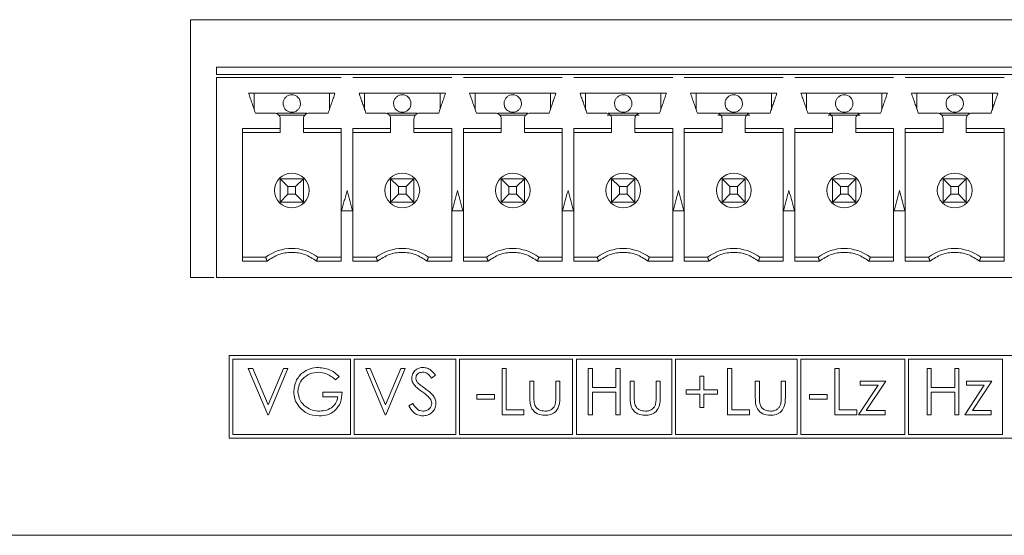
# Model space of a CAD drawing. Header units: inches. Extents: x 0.2 to 16.3, y 0.2 to 11.5.
# Tile 58 of 71: x 7.7 to 9, y 9.3 to 10. Entities that reach past the tile are written whole.
import ezdxf

# ---------------------------------------------------------------- set-up
doc = ezdxf.new("R2010")
doc.units = ezdxf.units.IN
doc.header["$MEASUREMENT"] = 0

msp = doc.modelspace()

# ---------------------------------------------------------------- linework, layer by layer
at = {"color": 7, "linetype": 'Continuous', "lineweight": 15}
for p, q in [((7.8977, 9.9768), (10.1227, 9.9768)), ((7.8977, 9.6268), (7.8977, 9.9768)), ((7.9329, 9.9024), (7.9329, 9.9122)), ((10.0877, 9.9122), (7.9329, 9.9122)), ((7.9841, 9.8551), (7.9841, 9.8768)), ((8.0865, 9.8768), (8.0865, 9.8551)), ((8.1341, 9.8551), (8.1341, 9.8768)), ((8.2365, 9.8768), (8.2365, 9.8551)), ((8.2841, 9.8551), (8.2841, 9.8768)), ((8.3865, 9.8768), (8.3865, 9.8551)), ((8.4341, 9.8551), (8.4341, 9.8768)), ((8.5365, 9.8768), (8.5365, 9.8551)), ((8.5841, 9.8551), (8.5841, 9.8768)), ((8.6865, 9.8768), (8.6865, 9.8551)), ((8.7341, 9.8551), (8.7341, 9.8768)), ((8.8365, 9.8768), (8.8365, 9.8551)), ((8.8841, 9.8551), (8.8841, 9.8768)), ((8.9865, 9.8768), (8.9865, 9.8551)), ((8.015, 9.85), (8.0556, 9.85)), ((8.053, 9.8472), (8.0175, 9.8472)), ((8.165, 9.85), (8.2056, 9.85)), ((8.203, 9.8472), (8.1675, 9.8472)), ((8.315, 9.85), (8.3556, 9.85)), ((8.353, 9.8472), (8.3175, 9.8472)), ((8.507, 9.8472), (8.4635, 9.8472)), ((8.465, 9.85), (8.5056, 9.85)), ((8.657, 9.8472), (8.6135, 9.8472)), ((8.615, 9.85), (8.6556, 9.85)), ((8.807, 9.8472), (8.7635, 9.8472)), ((8.765, 9.85), (8.8056, 9.85)), ((8.915, 9.85), (8.9556, 9.85)), ((8.953, 9.8472), (8.9175, 9.8472)), ((8.0195, 9.8236), (7.9682, 9.8236)), ((8.051, 9.8236), (8.1024, 9.8236)), ((8.1695, 9.8236), (8.1182, 9.8236)), ((8.201, 9.8236), (8.2524, 9.8236)), ((8.3195, 9.8236), (8.2682, 9.8236)), ((8.351, 9.8236), (8.4024, 9.8236)), ((8.4695, 9.8236), (8.4182, 9.8236)), ((8.501, 9.8236), (8.5524, 9.8236)), ((8.6195, 9.8236), (8.5682, 9.8236)), ((8.651, 9.8236), (8.7024, 9.8236)), ((8.7695, 9.8236), (8.7182, 9.8236)), ((8.801, 9.8236), (8.8524, 9.8236)), ((8.9195, 9.8236), (8.8682, 9.8236)), ((8.951, 9.8236), (9.0024, 9.8236)), ((8.0301, 9.7501), (8.0195, 9.7606)), ((8.0195, 9.7291), (8.0195, 9.7606)), ((8.0195, 9.7606), (8.051, 9.7606)), ((8.051, 9.7606), (8.0405, 9.7501)), ((8.051, 9.7606), (8.051, 9.7291)), ((8.1801, 9.7501), (8.1695, 9.7606)), ((8.1695, 9.7606), (8.201, 9.7606)), ((8.1695, 9.7291), (8.1695, 9.7606)), ((8.201, 9.7606), (8.1905, 9.7501)), ((8.201, 9.7606), (8.201, 9.7291)), ((8.3195, 9.7606), (8.3301, 9.7501)), ((8.3195, 9.7291), (8.3195, 9.7606)), ((8.3195, 9.7606), (8.351, 9.7606)), ((8.351, 9.7606), (8.3405, 9.7501)), ((8.351, 9.7606), (8.351, 9.7291)), ((8.4695, 9.7606), (8.4801, 9.7501)), ((8.4695, 9.7291), (8.4695, 9.7606)), ((8.4695, 9.7606), (8.501, 9.7606)), ((8.4905, 9.7501), (8.501, 9.7606)), ((8.501, 9.7606), (8.501, 9.7291)), ((8.6195, 9.7606), (8.6301, 9.7501)), ((8.6195, 9.7291), (8.6195, 9.7606)), ((8.6195, 9.7606), (8.651, 9.7606)), ((8.651, 9.7606), (8.6405, 9.7501)), ((8.651, 9.7606), (8.651, 9.7291)), ((8.7695, 9.7606), (8.7801, 9.7501)), ((8.7695, 9.7606), (8.801, 9.7606)), ((8.7695, 9.7291), (8.7695, 9.7606)), ((8.7905, 9.7501), (8.801, 9.7606)), ((8.801, 9.7606), (8.801, 9.7291)), ((8.9301, 9.7501), (8.9195, 9.7606)), ((8.9195, 9.7606), (8.951, 9.7606)), ((8.9195, 9.7291), (8.9195, 9.7606)), ((8.951, 9.7606), (8.9405, 9.7501)), ((8.951, 9.7606), (8.951, 9.7291)), ((8.0301, 9.7501), (8.0301, 9.7397)), ((8.0405, 9.7501), (8.0301, 9.7501)), ((8.0405, 9.7397), (8.0405, 9.7501)), ((8.1801, 9.7501), (8.1801, 9.7397)), ((8.1905, 9.7501), (8.1801, 9.7501)), ((8.1905, 9.7397), (8.1905, 9.7501)), ((8.3301, 9.7501), (8.3301, 9.7397)), ((8.3405, 9.7501), (8.3301, 9.7501)), ((8.3405, 9.7397), (8.3405, 9.7501)), ((8.4801, 9.7501), (8.4801, 9.7397)), ((8.4905, 9.7501), (8.4801, 9.7501)), ((8.4905, 9.7397), (8.4905, 9.7501)), ((8.6301, 9.7501), (8.6301, 9.7397)), ((8.6405, 9.7501), (8.6301, 9.7501)), ((8.6405, 9.7397), (8.6405, 9.7501)), ((8.7905, 9.7501), (8.7801, 9.7501)), ((8.7801, 9.7501), (8.7801, 9.7397)), ((8.7905, 9.7397), (8.7905, 9.7501)), ((8.9301, 9.7501), (8.9301, 9.7397)), ((8.9405, 9.7501), (8.9301, 9.7501)), ((8.9405, 9.7397), (8.9405, 9.7501)), ((8.0195, 9.7291), (8.0301, 9.7397)), ((8.0301, 9.7397), (8.0405, 9.7397)), ((8.051, 9.7291), (8.0405, 9.7397)), ((8.1695, 9.7291), (8.1801, 9.7397)), ((8.1801, 9.7397), (8.1905, 9.7397)), ((8.201, 9.7291), (8.1905, 9.7397)), ((8.3301, 9.7397), (8.3195, 9.7291)), ((8.3301, 9.7397), (8.3405, 9.7397)), ((8.351, 9.7291), (8.3405, 9.7397)), ((8.4695, 9.7291), (8.4801, 9.7397)), ((8.4801, 9.7397), (8.4905, 9.7397)), ((8.4905, 9.7397), (8.501, 9.7291)), ((8.6301, 9.7397), (8.6195, 9.7291)), ((8.6301, 9.7397), (8.6405, 9.7397)), ((8.651, 9.7291), (8.6405, 9.7397)), ((8.7695, 9.7291), (8.7801, 9.7397)), ((8.7801, 9.7397), (8.7905, 9.7397)), ((8.7905, 9.7397), (8.801, 9.7291)), ((8.9195, 9.7291), (8.9301, 9.7397)), ((8.9301, 9.7397), (8.9405, 9.7397)), ((8.951, 9.7291), (8.9405, 9.7397)), ((8.051, 9.7291), (8.0195, 9.7291)), ((8.201, 9.7291), (8.1695, 9.7291)), ((8.351, 9.7291), (8.3195, 9.7291)), ((8.501, 9.7291), (8.4695, 9.7291)), ((8.651, 9.7291), (8.6195, 9.7291)), ((8.801, 9.7291), (8.7695, 9.7291)), ((8.951, 9.7291), (8.9195, 9.7291)), ((7.9999, 9.6543), (7.9682, 9.6543)), ((8.0707, 9.6543), (8.1024, 9.6543)), ((8.1499, 9.6543), (8.1182, 9.6543)), ((8.2207, 9.6543), (8.2524, 9.6543)), ((8.2999, 9.6543), (8.2682, 9.6543)), ((8.3707, 9.6543), (8.4024, 9.6543)), ((8.4499, 9.6543), (8.4182, 9.6543)), ((8.5207, 9.6543), (8.5524, 9.6543)), ((8.5999, 9.6543), (8.5682, 9.6543)), ((8.6707, 9.6543), (8.7024, 9.6543)), ((8.7499, 9.6543), (8.7182, 9.6543)), ((8.8207, 9.6543), (8.8524, 9.6543)), ((8.8999, 9.6543), (8.8682, 9.6543)), ((8.9707, 9.6543), (9.0024, 9.6543)), ((7.9296, 9.6268), (7.8977, 9.6268)), ((10.0942, 9.521), (7.9503, 9.521)), ((7.9503, 9.521), (7.9503, 9.4087)), ((7.9553, 9.516), (7.9553, 9.4137)), ((8.115, 9.516), (7.9553, 9.516)), ((8.115, 9.4137), (8.115, 9.516)), ((8.12, 9.516), (8.12, 9.4137)), ((8.2581, 9.516), (8.12, 9.516)), ((8.2581, 9.4137), (8.2581, 9.516)), ((8.2631, 9.516), (8.2631, 9.4137)), ((8.4166, 9.516), (8.2631, 9.516)), ((8.4166, 9.4137), (8.4166, 9.516)), ((8.4216, 9.516), (8.4216, 9.4137)), ((8.5512, 9.516), (8.4216, 9.516)), ((8.5512, 9.4137), (8.5512, 9.516)), ((8.5562, 9.516), (8.5562, 9.4137)), ((8.7214, 9.516), (8.5562, 9.516)), ((8.7214, 9.4137), (8.7214, 9.516)), ((8.7264, 9.516), (8.7264, 9.4137)), ((8.8675, 9.516), (8.7264, 9.516)), ((8.8675, 9.4137), (8.8675, 9.516)), ((9.0004, 9.516), (8.8725, 9.516)), ((8.8725, 9.516), (8.8725, 9.4137)), ((9.0004, 9.4137), (9.0004, 9.516)), ((7.9762, 9.503), (7.9822, 9.503)), ((8.0027, 9.4405), (7.9762, 9.503)), ((7.9822, 9.503), (8.0031, 9.4538)), ((8.0031, 9.4538), (8.0239, 9.503)), ((8.0299, 9.503), (8.0035, 9.4405)), ((8.0239, 9.503), (8.0299, 9.503)), ((8.0996, 9.4924), (8.0948, 9.4878)), ((8.1357, 9.503), (8.1417, 9.503)), ((8.1621, 9.4405), (8.1357, 9.503)), ((8.1417, 9.503), (8.1625, 9.4538)), ((8.1625, 9.4538), (8.1833, 9.503)), ((8.1893, 9.503), (8.1629, 9.4405)), ((8.1833, 9.503), (8.1893, 9.503)), ((8.2302, 9.4941), (8.2251, 9.4902)), ((8.3208, 9.503), (8.3264, 9.503)), ((8.3208, 9.4405), (8.3208, 9.503)), ((8.3264, 9.503), (8.3264, 9.447)), ((8.4377, 9.503), (8.4434, 9.503)), ((8.4377, 9.4405), (8.4377, 9.503)), ((8.4434, 9.503), (8.4434, 9.4774)), ((8.4754, 9.503), (8.481, 9.503)), ((8.4754, 9.4774), (8.4754, 9.503)), ((8.481, 9.503), (8.481, 9.4405)), ((8.5892, 9.4926), (8.5948, 9.4926)), ((8.5892, 9.4742), (8.5892, 9.4926)), ((8.5948, 9.4926), (8.5948, 9.4742)), ((8.6268, 9.503), (8.6325, 9.503)), ((8.6268, 9.4405), (8.6268, 9.503)), ((8.6325, 9.503), (8.6325, 9.447)), ((8.7727, 9.503), (8.7783, 9.503)), ((8.7727, 9.4405), (8.7727, 9.503)), ((8.7783, 9.503), (8.7783, 9.447)), ((8.8977, 9.4405), (8.8977, 9.503)), ((8.8977, 9.503), (8.9033, 9.503)), ((8.9033, 9.503), (8.9033, 9.4774)), ((8.9353, 9.503), (8.941, 9.503)), ((8.9353, 9.4774), (8.9353, 9.503)), ((8.941, 9.503), (8.941, 9.4405)), ((8.3584, 9.4862), (8.364, 9.4862)), ((8.3584, 9.4644), (8.3584, 9.4862)), ((8.364, 9.4862), (8.364, 9.465)), ((8.3937, 9.4862), (8.3993, 9.4862)), ((8.3937, 9.465), (8.3937, 9.4862)), ((8.3993, 9.4862), (8.3993, 9.464)), ((8.4946, 9.4862), (8.5002, 9.4862)), ((8.4946, 9.4644), (8.4946, 9.4862)), ((8.5002, 9.4862), (8.5002, 9.465)), ((8.5299, 9.4862), (8.5355, 9.4862)), ((8.5299, 9.465), (8.5299, 9.4862)), ((8.5355, 9.4862), (8.5355, 9.464)), ((8.6645, 9.4862), (8.6701, 9.4862)), ((8.6645, 9.4644), (8.6645, 9.4862)), ((8.6701, 9.4862), (8.6701, 9.465)), ((8.6998, 9.4862), (8.7054, 9.4862)), ((8.6998, 9.465), (8.6998, 9.4862)), ((8.7054, 9.4862), (8.7054, 9.464)), ((8.8047, 9.4405), (8.8313, 9.4806)), ((8.8071, 9.4862), (8.8416, 9.4862)), ((8.8071, 9.4806), (8.8071, 9.4862)), ((8.8313, 9.4806), (8.8071, 9.4806)), ((8.8416, 9.4862), (8.815, 9.4462)), ((8.949, 9.4405), (8.9755, 9.4806)), ((8.9514, 9.4806), (8.9514, 9.4862)), ((8.9514, 9.4862), (8.9858, 9.4862)), ((8.9755, 9.4806), (8.9514, 9.4806)), ((8.9858, 9.4862), (8.9593, 9.4462)), ((8.0772, 9.471), (8.1036, 9.471)), ((8.0772, 9.4646), (8.0772, 9.471)), ((8.2863, 9.4678), (8.3103, 9.4678)), ((8.2863, 9.4614), (8.2863, 9.4678)), ((8.3103, 9.4678), (8.3103, 9.4614)), ((8.4434, 9.4774), (8.4754, 9.4774)), ((8.4434, 9.471), (8.4434, 9.4405)), ((8.4754, 9.471), (8.4434, 9.471)), ((8.4754, 9.4405), (8.4754, 9.471)), ((8.5708, 9.4742), (8.5892, 9.4742)), ((8.5708, 9.4686), (8.5708, 9.4742)), ((8.5892, 9.4686), (8.5708, 9.4686)), ((8.5892, 9.4502), (8.5892, 9.4686)), ((8.5948, 9.4742), (8.6132, 9.4742)), ((8.5948, 9.4686), (8.5948, 9.4502)), ((8.6132, 9.4686), (8.5948, 9.4686)), ((8.6132, 9.4742), (8.6132, 9.4686)), ((8.7382, 9.4678), (8.7623, 9.4678)), ((8.7382, 9.4614), (8.7382, 9.4678)), ((8.7623, 9.4678), (8.7623, 9.4614)), ((8.9033, 9.4774), (8.9353, 9.4774)), ((8.9033, 9.471), (8.9033, 9.4405)), ((8.9353, 9.471), (8.9033, 9.471)), ((8.9353, 9.4405), (8.9353, 9.471)), ((8.098, 9.4646), (8.0772, 9.4646)), ((8.1942, 9.4526), (8.1994, 9.4558)), ((8.3103, 9.4614), (8.2863, 9.4614)), ((8.7623, 9.4614), (8.7382, 9.4614)), ((8.0035, 9.4405), (8.0027, 9.4405)), ((8.1629, 9.4405), (8.1621, 9.4405)), ((8.3504, 9.4405), (8.3208, 9.4405)), ((8.3264, 9.447), (8.3504, 9.447)), ((8.3504, 9.447), (8.3504, 9.4405)), ((8.4434, 9.4405), (8.4377, 9.4405)), ((8.481, 9.4405), (8.4754, 9.4405)), ((8.5948, 9.4502), (8.5892, 9.4502)), ((8.6565, 9.4405), (8.6268, 9.4405)), ((8.6325, 9.447), (8.6565, 9.447)), ((8.6565, 9.447), (8.6565, 9.4405)), ((8.8023, 9.4405), (8.7727, 9.4405)), ((8.7783, 9.447), (8.8023, 9.447)), ((8.8023, 9.447), (8.8023, 9.4405)), ((8.8408, 9.4405), (8.8047, 9.4405)), ((8.815, 9.4462), (8.8408, 9.4462)), ((8.8408, 9.4462), (8.8408, 9.4405)), ((8.9033, 9.4405), (8.8977, 9.4405)), ((8.941, 9.4405), (8.9353, 9.4405)), ((8.985, 9.4405), (8.949, 9.4405)), ((8.9593, 9.4462), (8.985, 9.4462)), ((8.985, 9.4462), (8.985, 9.4405)), ((7.9553, 9.4137), (8.115, 9.4137)), ((8.12, 9.4137), (8.2581, 9.4137)), ((8.2631, 9.4137), (8.4166, 9.4137)), ((8.4216, 9.4137), (8.5512, 9.4137)), ((8.5562, 9.4137), (8.7214, 9.4137)), ((8.7264, 9.4137), (8.8675, 9.4137)), ((8.8725, 9.4137), (9.0004, 9.4137)), ((7.9503, 9.4087), (10.0942, 9.4087)), ((7.6477, 9.2768), (10.3927, 9.2768))]:
    msp.add_line(p, q, dxfattribs=at)
for centre, radius, start, end in [((8.0353, 9.863), 0.0118, 0, 90), ((8.1853, 9.863), 0.0118, 0, 90), ((8.3353, 9.863), 0.0118, 0, 90), ((8.4853, 9.863), 0.0118, 0, 90), ((8.6353, 9.863), 0.0118, 0, 90), ((8.7853, 9.863), 0.0118, 0, 90), ((8.9353, 9.863), 0.0118, 0, 90), ((8.0353, 9.7449), 0.0236, 360, 180), ((8.1853, 9.7449), 0.0236, 360, 180), ((8.3353, 9.7449), 0.0236, 360, 180), ((8.4853, 9.7449), 0.0236, 360, 180), ((8.6353, 9.7449), 0.0236, 360, 180), ((8.7853, 9.7449), 0.0236, 360, 180), ((8.9353, 9.7449), 0.0236, 360, 180), ((8.0353, 9.7449), 0.0236, 180, 360), ((8.1853, 9.7449), 0.0236, 180, 360), ((8.3353, 9.7449), 0.0236, 180, 360), ((8.4853, 9.7449), 0.0236, 180, 360), ((8.6353, 9.7449), 0.0236, 180, 360), ((8.7853, 9.7449), 0.0236, 180, 360), ((8.9353, 9.7449), 0.0236, 180, 360), ((8.0353, 9.6071), 0.0591, 53.1301, 126.8699), ((8.1853, 9.6071), 0.0591, 53.1301, 126.8699), ((8.3353, 9.6071), 0.0591, 53.1301, 126.8699), ((8.4853, 9.6071), 0.0591, 53.1301, 126.8699), ((8.6353, 9.6071), 0.0591, 53.1301, 126.8699), ((8.7853, 9.6071), 0.0591, 53.1301, 126.8699), ((8.9353, 9.6071), 0.0591, 53.1301, 126.8699)]:
    msp.add_arc(centre, radius, start, end, dxfattribs=at)
for points in [[(7.9329, 9.9024), (8.1024, 9.9024)], [(7.9329, 9.6268), (7.9329, 9.8984)], [(7.9329, 9.8984), (8.1024, 9.8984)], [(8.1024, 9.9024), (8.1182, 9.9024)], [(8.1182, 9.9024), (8.2524, 9.9024)], [(8.1182, 9.8984), (8.2524, 9.8984)], [(8.2524, 9.9024), (8.2682, 9.9024)], [(8.2682, 9.9024), (8.4024, 9.9024)], [(8.2682, 9.8984), (8.4024, 9.8984)], [(8.4024, 9.9024), (8.4182, 9.9024)], [(8.4182, 9.9024), (8.5524, 9.9024)], [(8.4182, 9.8984), (8.5524, 9.8984)], [(8.5524, 9.9024), (8.5682, 9.9024)], [(8.5682, 9.9024), (8.7024, 9.9024)], [(8.5682, 9.8984), (8.7024, 9.8984)], [(8.7024, 9.9024), (8.7182, 9.9024)], [(8.7182, 9.9024), (8.8524, 9.9024)], [(8.7182, 9.8984), (8.8524, 9.8984)], [(8.8524, 9.9024), (8.8682, 9.9024)], [(8.8682, 9.9024), (9.0024, 9.9024)], [(8.8682, 9.8984), (9.0024, 9.8984)], [(9.0024, 9.9024), (9.0182, 9.9024)], [(8.0939, 9.8768), (7.9766, 9.8768)], [(7.9859, 9.85), (7.9766, 9.8768)], [(8.0939, 9.8768), (8.0847, 9.85)], [(8.2439, 9.8768), (8.1266, 9.8768)], [(8.1359, 9.85), (8.1266, 9.8768)], [(8.2439, 9.8768), (8.2347, 9.85)], [(8.3939, 9.8768), (8.2766, 9.8768)], [(8.2859, 9.85), (8.2766, 9.8768)], [(8.3939, 9.8768), (8.3847, 9.85)], [(8.5439, 9.8768), (8.4266, 9.8768)], [(8.4359, 9.85), (8.4266, 9.8768)], [(8.5439, 9.8768), (8.5347, 9.85)], [(8.6939, 9.8768), (8.5766, 9.8768)], [(8.5859, 9.85), (8.5766, 9.8768)], [(8.6939, 9.8768), (8.6847, 9.85)], [(8.8439, 9.8768), (8.7266, 9.8768)], [(8.7359, 9.85), (8.7266, 9.8768)], [(8.8439, 9.8768), (8.8347, 9.85)], [(8.9939, 9.8768), (8.8766, 9.8768)], [(8.8859, 9.85), (8.8766, 9.8768)], [(8.9939, 9.8768), (8.9847, 9.85)], [(8.0117, 9.85), (7.9859, 9.85)], [(8.0195, 9.8289), (8.0195, 9.8421)], [(8.051, 9.8421), (8.051, 9.8289)], [(8.0847, 9.85), (8.0589, 9.85)], [(8.1617, 9.85), (8.1359, 9.85)], [(8.1695, 9.8289), (8.1695, 9.8421)], [(8.201, 9.8421), (8.201, 9.8289)], [(8.2347, 9.85), (8.2089, 9.85)], [(8.3117, 9.85), (8.2859, 9.85)], [(8.3195, 9.8289), (8.3195, 9.8421)], [(8.351, 9.8421), (8.351, 9.8289)], [(8.3847, 9.85), (8.3589, 9.85)], [(8.4617, 9.85), (8.4359, 9.85)], [(8.4695, 9.8289), (8.4695, 9.8421)], [(8.501, 9.8421), (8.501, 9.8289)], [(8.5347, 9.85), (8.5089, 9.85)], [(8.6117, 9.85), (8.5859, 9.85)], [(8.6195, 9.8289), (8.6195, 9.8421)], [(8.651, 9.8421), (8.651, 9.8289)], [(8.6847, 9.85), (8.6589, 9.85)], [(8.7617, 9.85), (8.7359, 9.85)], [(8.7695, 9.8289), (8.7695, 9.8421)], [(8.801, 9.8421), (8.801, 9.8289)], [(8.8347, 9.85), (8.8089, 9.85)], [(8.9117, 9.85), (8.8859, 9.85)], [(8.9195, 9.8289), (8.9195, 9.8421)], [(8.951, 9.8421), (8.951, 9.8289)], [(8.9847, 9.85), (8.9589, 9.85)], [(8.0195, 9.8289), (7.9682, 9.8289)], [(7.9682, 9.8289), (7.9682, 9.6491)], [(8.0195, 9.8236), (8.0195, 9.8289)], [(8.1024, 9.8289), (8.051, 9.8289)], [(8.051, 9.8289), (8.051, 9.8236)], [(8.1024, 9.6491), (8.1024, 9.8289)], [(8.1695, 9.8289), (8.1182, 9.8289)], [(8.1182, 9.8289), (8.1182, 9.6491)], [(8.1695, 9.8236), (8.1695, 9.8289)], [(8.2524, 9.8289), (8.201, 9.8289)], [(8.201, 9.8289), (8.201, 9.8236)], [(8.2524, 9.6491), (8.2524, 9.8289)], [(8.3195, 9.8289), (8.2682, 9.8289)], [(8.2682, 9.8289), (8.2682, 9.6491)], [(8.3195, 9.8236), (8.3195, 9.8289)], [(8.4024, 9.8289), (8.351, 9.8289)], [(8.351, 9.8289), (8.351, 9.8236)], [(8.4024, 9.6491), (8.4024, 9.8289)], [(8.4695, 9.8289), (8.4182, 9.8289)], [(8.4182, 9.8289), (8.4182, 9.6491)], [(8.4695, 9.8236), (8.4695, 9.8289)], [(8.5524, 9.8289), (8.501, 9.8289)], [(8.501, 9.8289), (8.501, 9.8236)], [(8.5524, 9.6491), (8.5524, 9.8289)], [(8.6195, 9.8289), (8.5682, 9.8289)], [(8.5682, 9.8289), (8.5682, 9.6491)], [(8.6195, 9.8236), (8.6195, 9.8289)], [(8.7024, 9.8289), (8.651, 9.8289)], [(8.651, 9.8289), (8.651, 9.8236)], [(8.7024, 9.6491), (8.7024, 9.8289)], [(8.7695, 9.8289), (8.7182, 9.8289)], [(8.7182, 9.8289), (8.7182, 9.6491)], [(8.7695, 9.8236), (8.7695, 9.8289)], [(8.8524, 9.8289), (8.801, 9.8289)], [(8.801, 9.8289), (8.801, 9.8236)], [(8.8524, 9.6491), (8.8524, 9.8289)], [(8.9195, 9.8289), (8.8682, 9.8289)], [(8.8682, 9.8289), (8.8682, 9.6491)], [(8.9195, 9.8236), (8.9195, 9.8289)], [(9.0024, 9.8289), (8.951, 9.8289)], [(8.951, 9.8289), (8.951, 9.8236)], [(9.0024, 9.6491), (9.0024, 9.8289)], [(8.1103, 9.7449), (8.1029, 9.7173)], [(8.1177, 9.7173), (8.1103, 9.7449)], [(8.2603, 9.7449), (8.2529, 9.7173)], [(8.2677, 9.7173), (8.2603, 9.7449)], [(8.4103, 9.7449), (8.4029, 9.7173)], [(8.4177, 9.7173), (8.4103, 9.7449)], [(8.5603, 9.7449), (8.5529, 9.7173)], [(8.5677, 9.7173), (8.5603, 9.7449)], [(8.7103, 9.7449), (8.7029, 9.7173)], [(8.7177, 9.7173), (8.7103, 9.7449)], [(8.8603, 9.7449), (8.8529, 9.7173)], [(8.8677, 9.7173), (8.8603, 9.7449)], [(8.1029, 9.7173), (8.1177, 9.7173)], [(8.2529, 9.7173), (8.2677, 9.7173)], [(8.4029, 9.7173), (8.4177, 9.7173)], [(8.5529, 9.7173), (8.5677, 9.7173)], [(8.7029, 9.7173), (8.7177, 9.7173)], [(8.8529, 9.7173), (8.8677, 9.7173)], [(8.0017, 9.6491), (7.9999, 9.6543)], [(8.0707, 9.6543), (8.0689, 9.6491)], [(8.1517, 9.6491), (8.1499, 9.6543)], [(8.2207, 9.6543), (8.2189, 9.6491)], [(8.3017, 9.6491), (8.2999, 9.6543)], [(8.3707, 9.6543), (8.3689, 9.6491)], [(8.4517, 9.6491), (8.4499, 9.6543)], [(8.5207, 9.6543), (8.5189, 9.6491)], [(8.6017, 9.6491), (8.5999, 9.6543)], [(8.6689, 9.6491), (8.6707, 9.6543)], [(8.7517, 9.6491), (8.7499, 9.6543)], [(8.8207, 9.6543), (8.8189, 9.6491)], [(8.9017, 9.6491), (8.8999, 9.6543)], [(8.9689, 9.6491), (8.9707, 9.6543)], [(7.9682, 9.6491), (8.0017, 9.6491)], [(8.0689, 9.6491), (8.1024, 9.6491)], [(8.1182, 9.6491), (8.1517, 9.6491)], [(8.2189, 9.6491), (8.2524, 9.6491)], [(8.2682, 9.6491), (8.3017, 9.6491)], [(8.3689, 9.6491), (8.4024, 9.6491)], [(8.4182, 9.6491), (8.4517, 9.6491)], [(8.5189, 9.6491), (8.5524, 9.6491)], [(8.5682, 9.6491), (8.6017, 9.6491)], [(8.6689, 9.6491), (8.7024, 9.6491)], [(8.7182, 9.6491), (8.7517, 9.6491)], [(8.8189, 9.6491), (8.8524, 9.6491)], [(8.8682, 9.6491), (8.9017, 9.6491)], [(8.9689, 9.6491), (9.0024, 9.6491)], [(10.0877, 9.6268), (7.9329, 9.6268)]]:
    msp.add_open_spline(points, degree=1, dxfattribs=at)
for points, knots in [([(8.0353, 9.8748), (8.034, 9.8747), (8.0313, 9.8744), (8.0278, 9.8724), (8.0251, 9.8694), (8.0237, 9.8661), (8.0235, 9.8639), (8.0235, 9.863), (8.0235, 9.863)], [0, 0, 0, 0, 0.214693, 0.429388, 0.644083, 0.858774, 0.999786, 1, 1, 1, 1]), ([(8.1853, 9.8748), (8.184, 9.8747), (8.1813, 9.8744), (8.1778, 9.8724), (8.1751, 9.8694), (8.1737, 9.8661), (8.1735, 9.8639), (8.1735, 9.863), (8.1735, 9.863)], [0, 0, 0, 0, 0.214693, 0.429387, 0.644083, 0.858774, 0.999786, 1, 1, 1, 1]), ([(8.3353, 9.8748), (8.334, 9.8747), (8.3313, 9.8744), (8.3278, 9.8724), (8.3251, 9.8694), (8.3237, 9.8661), (8.3235, 9.8639), (8.3235, 9.863), (8.3235, 9.863)], [0, 0, 0, 0, 0.214694, 0.4293875, 0.6440829, 0.8587736, 0.9997856, 1, 1, 1, 1]), ([(8.4853, 9.8748), (8.484, 9.8747), (8.4813, 9.8744), (8.4778, 9.8724), (8.4751, 9.8694), (8.4737, 9.8661), (8.4735, 9.8639), (8.4735, 9.863), (8.4735, 9.863)], [0, 0, 0, 0, 0.2146943, 0.4293878, 0.6440828, 0.8587736, 0.9997856, 1, 1, 1, 1]), ([(8.6353, 9.8748), (8.634, 9.8747), (8.6313, 9.8744), (8.6278, 9.8724), (8.6251, 9.8694), (8.6237, 9.8661), (8.6235, 9.8639), (8.6235, 9.863), (8.6235, 9.863)], [0, 0, 0, 0, 0.214694, 0.429388, 0.644083, 0.858774, 0.999786, 1, 1, 1, 1]), ([(8.7853, 9.8748), (8.784, 9.8747), (8.7813, 9.8744), (8.7778, 9.8724), (8.7751, 9.8694), (8.7737, 9.8661), (8.7735, 9.8639), (8.7735, 9.863), (8.7735, 9.863)], [0, 0, 0, 0, 0.2146952, 0.4293881, 0.6440827, 0.8587737, 0.9997856, 1, 1, 1, 1]), ([(8.9353, 9.8748), (8.934, 9.8747), (8.9313, 9.8744), (8.9278, 9.8724), (8.9251, 9.8694), (8.9237, 9.8661), (8.9235, 9.8639), (8.9235, 9.863), (8.9235, 9.863)], [0, 0, 0, 0, 0.214693, 0.429388, 0.644083, 0.858774, 0.999786, 1, 1, 1, 1]), ([(8.0235, 9.863), (8.0236, 9.8619), (8.0238, 9.8593), (8.0255, 9.856), (8.0282, 9.8533), (8.0315, 9.8515), (8.034, 9.8513), (8.0353, 9.8512)], [0, 0, 0, 0, 0.18082, 0.40955, 0.590373, 0.789796, 1, 1, 1, 1]), ([(8.0353, 9.8512), (8.0366, 9.8513), (8.0393, 9.8516), (8.0428, 9.8536), (8.0455, 9.8566), (8.0469, 9.8599), (8.0471, 9.8621), (8.0471, 9.863), (8.0471, 9.863)], [0, 0, 0, 0, 0.2146934, 0.4293883, 0.6440831, 0.8587736, 0.9997856, 1, 1, 1, 1]), ([(8.1735, 9.863), (8.1736, 9.8619), (8.1738, 9.8593), (8.1755, 9.856), (8.1782, 9.8533), (8.1815, 9.8515), (8.184, 9.8513), (8.1853, 9.8512)], [0, 0, 0, 0, 0.180821, 0.40955, 0.590374, 0.789795, 1, 1, 1, 1]), ([(8.1853, 9.8512), (8.1866, 9.8513), (8.1893, 9.8516), (8.1928, 9.8536), (8.1955, 9.8566), (8.1969, 9.8599), (8.1971, 9.8621), (8.1971, 9.863), (8.1971, 9.863)], [0, 0, 0, 0, 0.2146942, 0.429388, 0.6440833, 0.8587736, 0.9997856, 1, 1, 1, 1]), ([(8.3235, 9.863), (8.3236, 9.8619), (8.3238, 9.8593), (8.3255, 9.856), (8.3282, 9.8533), (8.3315, 9.8515), (8.334, 9.8513), (8.3353, 9.8512)], [0, 0, 0, 0, 0.180821, 0.40955, 0.590374, 0.789795, 1, 1, 1, 1]), ([(8.3353, 9.8512), (8.3366, 9.8513), (8.3393, 9.8516), (8.3428, 9.8536), (8.3455, 9.8566), (8.3469, 9.8599), (8.3471, 9.8621), (8.3471, 9.863), (8.3471, 9.863)], [0, 0, 0, 0, 0.214694, 0.429388, 0.644083, 0.858774, 0.999786, 1, 1, 1, 1]), ([(8.4735, 9.863), (8.4736, 9.8619), (8.4738, 9.8593), (8.4755, 9.856), (8.4782, 9.8533), (8.4815, 9.8515), (8.484, 9.8513), (8.4853, 9.8512)], [0, 0, 0, 0, 0.1808205, 0.4095497, 0.590374, 0.789795, 1, 1, 1, 1]), ([(8.4853, 9.8512), (8.4866, 9.8513), (8.4893, 9.8516), (8.4928, 9.8536), (8.4955, 9.8566), (8.4969, 9.8599), (8.4971, 9.8621), (8.4971, 9.863), (8.4971, 9.863)], [0, 0, 0, 0, 0.214694, 0.429387, 0.644083, 0.858774, 0.999786, 1, 1, 1, 1]), ([(8.6235, 9.863), (8.6236, 9.8619), (8.6238, 9.8593), (8.6255, 9.856), (8.6282, 9.8533), (8.6315, 9.8515), (8.634, 9.8513), (8.6353, 9.8512)], [0, 0, 0, 0, 0.1808205, 0.4095493, 0.5903742, 0.7897946, 1, 1, 1, 1]), ([(8.6353, 9.8512), (8.6366, 9.8513), (8.6393, 9.8516), (8.6428, 9.8536), (8.6455, 9.8566), (8.6469, 9.8599), (8.6471, 9.8621), (8.6471, 9.863), (8.6471, 9.863)], [0, 0, 0, 0, 0.214693, 0.429387, 0.644083, 0.858774, 0.999786, 1, 1, 1, 1]), ([(8.7735, 9.863), (8.7736, 9.8619), (8.7738, 9.8593), (8.7755, 9.856), (8.7782, 9.8533), (8.7815, 9.8515), (8.784, 9.8513), (8.7853, 9.8512)], [0, 0, 0, 0, 0.18082, 0.40955, 0.590373, 0.789794, 1, 1, 1, 1]), ([(8.7853, 9.8512), (8.7866, 9.8513), (8.7893, 9.8516), (8.7928, 9.8536), (8.7955, 9.8566), (8.7969, 9.8599), (8.7971, 9.8621), (8.7971, 9.863), (8.7971, 9.863)], [0, 0, 0, 0, 0.214694, 0.429387, 0.644083, 0.858773, 0.999786, 1, 1, 1, 1]), ([(8.9235, 9.863), (8.9236, 9.8619), (8.9238, 9.8593), (8.9255, 9.856), (8.9282, 9.8533), (8.9315, 9.8515), (8.934, 9.8513), (8.9353, 9.8512)], [0, 0, 0, 0, 0.18082, 0.40955, 0.590373, 0.789796, 1, 1, 1, 1]), ([(8.9353, 9.8512), (8.9366, 9.8513), (8.9393, 9.8516), (8.9428, 9.8536), (8.9455, 9.8566), (8.9469, 9.8599), (8.9471, 9.8621), (8.9471, 9.863), (8.9471, 9.863)], [0, 0, 0, 0, 0.2146934, 0.4293882, 0.6440829, 0.8587734, 0.9997856, 1, 1, 1, 1]), ([(8.0195, 9.8421), (8.0194, 9.8432), (8.0192, 9.8452), (8.0174, 9.8478), (8.0148, 9.8496), (8.0127, 9.8499), (8.0117, 9.85)], [0, 0, 0, 0, 0.249998, 0.500003, 0.750004, 1, 1, 1, 1]), ([(8.0589, 9.85), (8.0579, 9.8499), (8.0558, 9.8496), (8.0532, 9.8478), (8.0514, 9.8452), (8.0512, 9.8432), (8.051, 9.8421)], [0, 0, 0, 0, 0.249998, 0.499997, 0.750003, 1, 1, 1, 1]), ([(8.1695, 9.8421), (8.1694, 9.8432), (8.1692, 9.8452), (8.1674, 9.8478), (8.1648, 9.8496), (8.1627, 9.8499), (8.1617, 9.85)], [0, 0, 0, 0, 0.249997, 0.500003, 0.750002, 1, 1, 1, 1]), ([(8.2089, 9.85), (8.2079, 9.8499), (8.2058, 9.8496), (8.2032, 9.8478), (8.2014, 9.8452), (8.2012, 9.8432), (8.201, 9.8421)], [0, 0, 0, 0, 0.249998, 0.499997, 0.750003, 1, 1, 1, 1]), ([(8.3195, 9.8421), (8.3194, 9.8432), (8.3192, 9.8452), (8.3174, 9.8478), (8.3148, 9.8496), (8.3127, 9.8499), (8.3117, 9.85)], [0, 0, 0, 0, 0.249997, 0.500003, 0.750003, 1, 1, 1, 1]), ([(8.3589, 9.85), (8.3579, 9.8499), (8.3558, 9.8496), (8.3532, 9.8478), (8.3514, 9.8452), (8.3512, 9.8432), (8.351, 9.8421)], [0, 0, 0, 0, 0.249998, 0.499997, 0.750003, 1, 1, 1, 1]), ([(8.4695, 9.8421), (8.4694, 9.8432), (8.4692, 9.8452), (8.4674, 9.8478), (8.4648, 9.8496), (8.4627, 9.8499), (8.4617, 9.85)], [0, 0, 0, 0, 0.249997, 0.500002, 0.750002, 1, 1, 1, 1]), ([(8.5089, 9.85), (8.5079, 9.8499), (8.5058, 9.8496), (8.5032, 9.8478), (8.5014, 9.8452), (8.5012, 9.8432), (8.501, 9.8421)], [0, 0, 0, 0, 0.2499971, 0.4999972, 0.7500027, 1, 1, 1, 1]), ([(8.6195, 9.8421), (8.6194, 9.8432), (8.6192, 9.8452), (8.6174, 9.8478), (8.6148, 9.8496), (8.6127, 9.8499), (8.6117, 9.85)], [0, 0, 0, 0, 0.249997, 0.500003, 0.750002, 1, 1, 1, 1]), ([(8.6589, 9.85), (8.6579, 9.8499), (8.6558, 9.8496), (8.6532, 9.8478), (8.6514, 9.8452), (8.6512, 9.8432), (8.651, 9.8421)], [0, 0, 0, 0, 0.249998, 0.499997, 0.750003, 1, 1, 1, 1]), ([(8.7695, 9.8421), (8.7694, 9.8432), (8.7692, 9.8452), (8.7674, 9.8478), (8.7648, 9.8496), (8.7627, 9.8499), (8.7617, 9.85)], [0, 0, 0, 0, 0.249998, 0.500003, 0.750004, 1, 1, 1, 1]), ([(8.8089, 9.85), (8.8079, 9.8499), (8.8058, 9.8496), (8.8032, 9.8478), (8.8014, 9.8452), (8.8012, 9.8432), (8.801, 9.8421)], [0, 0, 0, 0, 0.249998, 0.499997, 0.750003, 1, 1, 1, 1]), ([(8.9195, 9.8421), (8.9194, 9.8432), (8.9192, 9.8452), (8.9174, 9.8478), (8.9148, 9.8496), (8.9127, 9.8499), (8.9117, 9.85)], [0, 0, 0, 0, 0.249997, 0.500003, 0.750002, 1, 1, 1, 1]), ([(8.9589, 9.85), (8.9579, 9.8499), (8.9558, 9.8496), (8.9532, 9.8478), (8.9514, 9.8452), (8.9512, 9.8432), (8.951, 9.8421)], [0, 0, 0, 0, 0.249998, 0.499997, 0.750003, 1, 1, 1, 1]), ([(8.0017, 9.6491), (8.0068, 9.6524), (8.017, 9.659), (8.0353, 9.6618), (8.0536, 9.659), (8.0638, 9.6524), (8.0689, 9.6491)], [0, 0, 0, 0, 0.25, 0.5, 0.75, 1, 1, 1, 1]), ([(8.1517, 9.6491), (8.1568, 9.6524), (8.167, 9.659), (8.1853, 9.6618), (8.2036, 9.659), (8.2138, 9.6524), (8.2189, 9.6491)], [0, 0, 0, 0, 0.25, 0.5, 0.75, 1, 1, 1, 1]), ([(8.3017, 9.6491), (8.3068, 9.6524), (8.317, 9.659), (8.3353, 9.6618), (8.3536, 9.659), (8.3638, 9.6524), (8.3689, 9.6491)], [0, 0, 0, 0, 0.2499996, 0.5, 0.7500004, 1, 1, 1, 1]), ([(8.4517, 9.6491), (8.4568, 9.6524), (8.467, 9.659), (8.4853, 9.6618), (8.5036, 9.659), (8.5138, 9.6524), (8.5189, 9.6491)], [0, 0, 0, 0, 0.25, 0.5, 0.75, 1, 1, 1, 1]), ([(8.6017, 9.6491), (8.6068, 9.6524), (8.617, 9.659), (8.6353, 9.6618), (8.6536, 9.659), (8.6638, 9.6524), (8.6689, 9.6491)], [0, 0, 0, 0, 0.25, 0.5, 0.75, 1, 1, 1, 1]), ([(8.7517, 9.6491), (8.7568, 9.6524), (8.767, 9.659), (8.7853, 9.6618), (8.8036, 9.659), (8.8138, 9.6524), (8.8189, 9.6491)], [0, 0, 0, 0, 0.249999, 0.5, 0.750001, 1, 1, 1, 1]), ([(8.9017, 9.6491), (8.9068, 9.6524), (8.917, 9.659), (8.9353, 9.6618), (8.9536, 9.659), (8.9638, 9.6524), (8.9689, 9.6491)], [0, 0, 0, 0, 0.2499998, 0.5, 0.7500002, 1, 1, 1, 1]), ([(8.0379, 9.4718), (8.0385, 9.4767), (8.0398, 9.4865), (8.0487, 9.4975), (8.06, 9.5037), (8.0677, 9.5043), (8.0715, 9.5046)], [0, 0, 0, 0, 0.279589, 0.559072, 0.779411, 1, 1, 1, 1]), ([(8.0713, 9.4982), (8.0674, 9.4978), (8.0595, 9.4968), (8.0502, 9.4901), (8.0446, 9.4814), (8.0439, 9.4752), (8.0435, 9.4721)], [0, 0, 0, 0, 0.279847, 0.559555, 0.779847, 1, 1, 1, 1]), ([(8.0948, 9.4878), (8.0909, 9.491), (8.084, 9.4967), (8.0752, 9.4978), (8.0713, 9.4982)], [0, 0, 0, 0, 0.559841, 1, 1, 1, 1]), ([(8.0715, 9.5046), (8.0775, 9.5039), (8.0881, 9.5026), (8.0961, 9.4955), (8.0996, 9.4924)], [0, 0, 0, 0, 0.5585792, 1, 1, 1, 1]), ([(8.1982, 9.4901), (8.1984, 9.4923), (8.199, 9.4967), (8.2032, 9.5015), (8.2083, 9.5042), (8.2118, 9.5045), (8.2136, 9.5046)], [0, 0, 0, 0, 0.279549, 0.558797, 0.779376, 1, 1, 1, 1]), ([(8.2129, 9.4982), (8.2117, 9.4981), (8.2091, 9.4979), (8.2061, 9.496), (8.2041, 9.4933), (8.2039, 9.4913), (8.2038, 9.4903)], [0, 0, 0, 0, 0.280273, 0.559926, 0.779922, 1, 1, 1, 1]), ([(8.2251, 9.4902), (8.2234, 9.4925), (8.2209, 9.4956), (8.2163, 9.498), (8.2141, 9.4981), (8.2129, 9.4982)], [0, 0, 0, 0, 0.55982, 0.779849, 1, 1, 1, 1]), ([(8.2136, 9.5046), (8.2155, 9.5045), (8.2193, 9.5041), (8.2254, 9.5004), (8.2284, 9.4965), (8.2302, 9.4941)], [0, 0, 0, 0, 0.27975, 0.559499, 1, 1, 1, 1]), ([(8.2017, 9.4805), (8.2006, 9.4822), (8.1986, 9.4851), (8.1983, 9.4885), (8.1982, 9.4901)], [0, 0, 0, 0, 0.559837, 1, 1, 1, 1]), ([(8.2119, 9.472), (8.2099, 9.4735), (8.2062, 9.4761), (8.2031, 9.4792), (8.2017, 9.4805)], [0, 0, 0, 0, 0.560412, 1, 1, 1, 1]), ([(8.2038, 9.4903), (8.2038, 9.4894), (8.204, 9.4877), (8.2053, 9.4848), (8.2069, 9.4832), (8.2079, 9.4822)], [0, 0, 0, 0, 0.279948, 0.559772, 1, 1, 1, 1]), ([(8.2079, 9.4822), (8.2094, 9.481), (8.2122, 9.4789), (8.215, 9.4769), (8.2163, 9.476)], [0, 0, 0, 0, 0.559909, 1, 1, 1, 1]), ([(8.0456, 9.4508), (8.0431, 9.4543), (8.0387, 9.4607), (8.0381, 9.4684), (8.0379, 9.4718)], [0, 0, 0, 0, 0.559319, 1, 1, 1, 1]), ([(8.0435, 9.4721), (8.0442, 9.4679), (8.0454, 9.4597), (8.0537, 9.4509), (8.0634, 9.4461), (8.0699, 9.4456), (8.0731, 9.4453)], [0, 0, 0, 0, 0.27906, 0.558583, 0.779236, 1, 1, 1, 1]), ([(8.1036, 9.471), (8.1032, 9.4663), (8.1025, 9.4569), (8.0946, 9.4457), (8.0837, 9.4397), (8.0764, 9.4392), (8.0726, 9.4389)], [0, 0, 0, 0, 0.28035, 0.559367, 0.779371, 1, 1, 1, 1]), ([(8.2232, 9.4621), (8.2212, 9.4641), (8.2178, 9.4678), (8.2137, 9.4708), (8.2119, 9.472)], [0, 0, 0, 0, 0.559496, 1, 1, 1, 1]), ([(8.2163, 9.476), (8.2202, 9.4731), (8.2257, 9.4691), (8.2303, 9.4616), (8.2308, 9.4578), (8.231, 9.4559)], [0, 0, 0, 0, 0.5601184, 0.7802836, 1, 1, 1, 1]), ([(8.364, 9.465), (8.364, 9.463), (8.364, 9.4594), (8.3646, 9.4559), (8.3649, 9.4544)], [0, 0, 0, 0, 0.56038, 1, 1, 1, 1]), ([(8.3927, 9.4539), (8.3931, 9.456), (8.3937, 9.4596), (8.3937, 9.4634), (8.3937, 9.465)], [0, 0, 0, 0, 0.559379, 1, 1, 1, 1]), ([(8.5002, 9.465), (8.5002, 9.463), (8.5002, 9.4594), (8.5009, 9.4559), (8.5011, 9.4544)], [0, 0, 0, 0, 0.56038, 1, 1, 1, 1]), ([(8.529, 9.4539), (8.5293, 9.456), (8.5299, 9.4596), (8.5299, 9.4634), (8.5299, 9.465)], [0, 0, 0, 0, 0.559379, 1, 1, 1, 1]), ([(8.6701, 9.465), (8.6701, 9.463), (8.6701, 9.4594), (8.6707, 9.4559), (8.671, 9.4544)], [0, 0, 0, 0, 0.56038, 1, 1, 1, 1]), ([(8.6988, 9.4539), (8.6992, 9.456), (8.6998, 9.4596), (8.6998, 9.4634), (8.6998, 9.465)], [0, 0, 0, 0, 0.559379, 1, 1, 1, 1]), ([(8.0731, 9.4453), (8.0764, 9.4456), (8.0828, 9.4461), (8.0907, 9.4507), (8.0962, 9.4572), (8.0974, 9.4621), (8.098, 9.4646)], [0, 0, 0, 0, 0.280253, 0.559912, 0.779943, 1, 1, 1, 1]), ([(8.2132, 9.4389), (8.2108, 9.4392), (8.2062, 9.4396), (8.1991, 9.4443), (8.196, 9.4495), (8.1942, 9.4526)], [0, 0, 0, 0, 0.279879, 0.559666, 1, 1, 1, 1]), ([(8.1994, 9.4558), (8.2013, 9.4529), (8.2039, 9.4489), (8.2092, 9.4458), (8.2118, 9.4455), (8.2132, 9.4453)], [0, 0, 0, 0, 0.5593202, 0.7797817, 1, 1, 1, 1]), ([(8.2132, 9.4453), (8.2148, 9.4455), (8.2182, 9.4459), (8.2223, 9.4484), (8.2249, 9.452), (8.2252, 9.4546), (8.2254, 9.4559)], [0, 0, 0, 0, 0.280277, 0.56015, 0.780158, 1, 1, 1, 1]), ([(8.231, 9.4559), (8.2307, 9.4533), (8.23, 9.4482), (8.225, 9.4427), (8.2192, 9.4394), (8.2152, 9.4391), (8.2132, 9.4389)], [0, 0, 0, 0, 0.279183, 0.559084, 0.779446, 1, 1, 1, 1]), ([(8.2254, 9.4559), (8.2253, 9.4572), (8.225, 9.4594), (8.2237, 9.4613), (8.2232, 9.4621)], [0, 0, 0, 0, 0.5590012, 1, 1, 1, 1]), ([(8.3789, 9.4397), (8.3754, 9.44), (8.3685, 9.4406), (8.3588, 9.4497), (8.3586, 9.4588), (8.3584, 9.4644)], [0, 0, 0, 0, 0.280969, 0.559784, 1, 1, 1, 1]), ([(8.3649, 9.4544), (8.3656, 9.4528), (8.367, 9.4498), (8.372, 9.4461), (8.3763, 9.4456), (8.3789, 9.4453)], [0, 0, 0, 0, 0.280118, 0.560545, 1, 1, 1, 1]), ([(8.3993, 9.464), (8.3992, 9.4606), (8.3991, 9.4538), (8.3947, 9.4449), (8.3869, 9.4402), (8.3816, 9.4399), (8.3789, 9.4397)], [0, 0, 0, 0, 0.281501, 0.559646, 0.779299, 1, 1, 1, 1]), ([(8.3789, 9.4453), (8.3806, 9.4454), (8.3838, 9.4456), (8.388, 9.4476), (8.3911, 9.4504), (8.3922, 9.4527), (8.3927, 9.4539)], [0, 0, 0, 0, 0.28027, 0.560008, 0.780074, 1, 1, 1, 1]), ([(8.5151, 9.4397), (8.5116, 9.44), (8.5047, 9.4406), (8.495, 9.4497), (8.4948, 9.4588), (8.4946, 9.4644)], [0, 0, 0, 0, 0.280969, 0.559784, 1, 1, 1, 1]), ([(8.5011, 9.4544), (8.5018, 9.4528), (8.5032, 9.4498), (8.5082, 9.4461), (8.5125, 9.4456), (8.5152, 9.4453)], [0, 0, 0, 0, 0.2801181, 0.560545, 1, 1, 1, 1]), ([(8.5355, 9.464), (8.5355, 9.4606), (8.5354, 9.4538), (8.531, 9.4449), (8.5231, 9.4402), (8.5178, 9.4399), (8.5151, 9.4397)], [0, 0, 0, 0, 0.281501, 0.559646, 0.779299, 1, 1, 1, 1]), ([(8.5152, 9.4453), (8.5168, 9.4454), (8.52, 9.4456), (8.5242, 9.4476), (8.5273, 9.4504), (8.5284, 9.4527), (8.529, 9.4539)], [0, 0, 0, 0, 0.28027, 0.560009, 0.780074, 1, 1, 1, 1]), ([(8.685, 9.4397), (8.6815, 9.44), (8.6746, 9.4406), (8.6649, 9.4497), (8.6646, 9.4588), (8.6645, 9.4644)], [0, 0, 0, 0, 0.280969, 0.559783, 1, 1, 1, 1]), ([(8.671, 9.4544), (8.6717, 9.4528), (8.6731, 9.4498), (8.6781, 9.4461), (8.6824, 9.4456), (8.685, 9.4453)], [0, 0, 0, 0, 0.280118, 0.560544, 1, 1, 1, 1]), ([(8.7054, 9.464), (8.7053, 9.4606), (8.7052, 9.4538), (8.7008, 9.4449), (8.693, 9.4402), (8.6877, 9.4399), (8.685, 9.4397)], [0, 0, 0, 0, 0.281501, 0.559646, 0.779298, 1, 1, 1, 1]), ([(8.685, 9.4453), (8.6867, 9.4454), (8.6899, 9.4456), (8.6941, 9.4476), (8.6972, 9.4504), (8.6983, 9.4527), (8.6988, 9.4539)], [0, 0, 0, 0, 0.28027, 0.560009, 0.780074, 1, 1, 1, 1]), ([(8.0726, 9.4389), (8.0668, 9.4395), (8.0564, 9.4404), (8.0489, 9.4476), (8.0456, 9.4508)], [0, 0, 0, 0, 0.559618, 1, 1, 1, 1])]:
    msp.add_open_spline(points, degree=3, knots=knots, dxfattribs=at)

doc.saveas('drawing.dxf')
